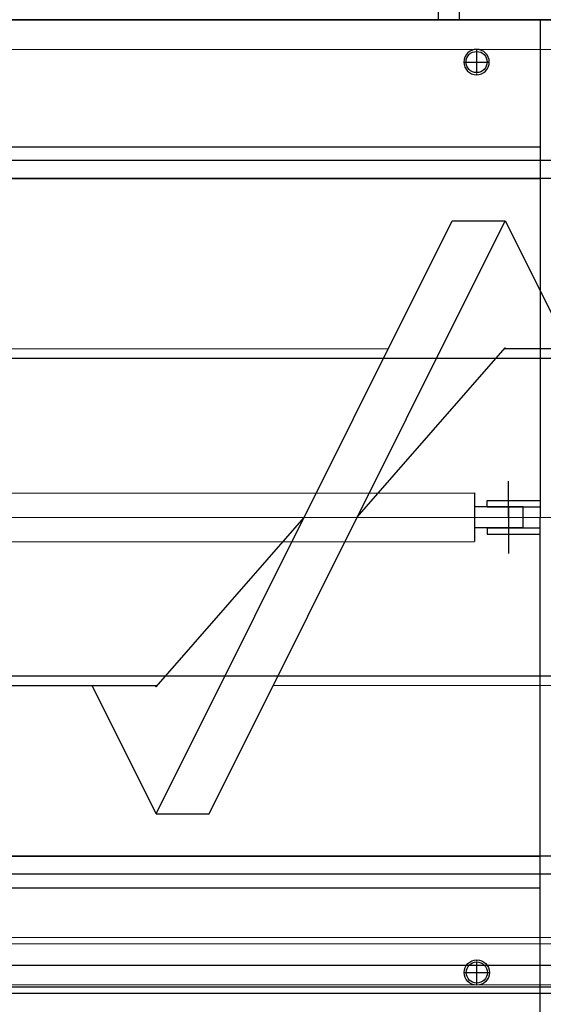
# Model space of a CAD drawing. Header units: metres. Extents: x -270273 to 328371, y -146885 to 591473.
# Tile 100 of 256: x -20768 to -20520, y 8990 to 9455. Entities that reach past the tile are written whole.
import ezdxf

# ---------------------------------------------------------------- set-up
doc = ezdxf.new("R2010")
doc.units = ezdxf.units.M
doc.linetypes.add('CENTER', pattern=[2, 1.25, -0.25, 0.25, -0.25])
doc.layers.get('0').update_dxf_attribs({"color": 151})
for name, color, linetype in [('A_centerlijn_0.25mm', 1, 'CENTER'), ('B-XX-GR-KRUIDEN-G', 98, 'Continuous'), ('B-XX-VH-KANTVERHARDING-G', 253, 'Continuous'), ('Iv-Revisions', 253, 'Continuous')]:
    doc.layers.add(name, color=color, linetype=linetype)

# ---------------------------------------------------------------- blocks, each defined once
blk = doc.blocks.new('Ø12 BA')
blk.add_circle((0, 0), 6)
at = {"layer": 'A_centerlijn_0.25mm'}
for p, q in [((0, -6), (0, 6)), ((-6, 0), (6, 0))]:
    blk.add_line(p, q, dxfattribs=at)
blk = doc.blocks.new('220236-200 ZCS BA')
for p, q in [((-3699.02, 1916.23, 0), (-3699.02, 2831.23, 0)), ((-3689.02, 1916.23, 0), (-3689.02, 2831.23, 0)), ((-3606.02, 1916.23), (-5076.02, 1916.23)), ((-5031.02, 1916.23), (-3651.02, 1916.23)), ((-3651.02, 1916.23), (-3651.02, 1681.23)), ((-3651.02, 1916.23), (-3606.02, 1916.23)), ((-2694.02, 1902.08, 0), (-4694.02, 1902.08, 0)), ((-3681.02, 1901.23), (-3681.02, 1891.23)), ((-3686.02, 1896.23), (-3676.02, 1896.23)), ((-5031.02, 1856.23), (-3651.02, 1856.23)), ((-711.02, 1849.73), (-5131.02, 1849.73)), ((-3606.02, 1841.23), (-5076.02, 1841.23)), ((-4431.02, 1841.23), (-3651.02, 1841.23)), ((-3832.55, 1541.23), (-3692.55, 1821.23)), ((-3807.55, 1541.23), (-3667.55, 1821.23)), ((-3692.55, 1821.23), (-3667.55, 1821.23)), ((-3667.55, 1821.23), (-3637.55, 1761.23)), ((-3722.8, 1760.73), (-3947.99, 1760.73)), ((-3737.55, 1681.23), (-3667.55, 1761.23)), ((-3442.8, 1760.73), (-3667.99, 1760.73)), ((-3667.55, 1761.23), (-3667.11, 1760.73)), ((-816.29, 1756.23), (-5061.92, 1756.23)), ((-3666.02, 1681.23), (-3666.02, 1698.33)), ((-4385.02, 1692.73), (-3682.02, 1692.73)), ((-3682.02, 1692.73), (-3682.02, 1669.73)), ((-3676.02, 1689.23), (-3651.02, 1689.23)), ((-3676.02, 1686.23), (-3676.02, 1689.23)), ((-3659.02, 1686.23), (-3682.02, 1686.23)), ((-3676.02, 1686.23), (-3651.02, 1686.23)), ((-3666.02, 1686.23), (-3666.02, 1676.23)), ((-3659.02, 1676.23), (-3659.02, 1686.23)), ((-5066.02, 1681.23), (-593.02, 1681.23)), ((-5056.92, 1681.23), (-806.29, 1681.23)), ((-5001.02, 1681.23), (-3659.02, 1681.23)), ((-3832.55, 1601.23), (-3762.55, 1681.23)), ((-3666.02, 1681.23), (-3666.02, 1664.12)), ((-3651.02, 1446.23), (-3651.02, 1681.23)), ((-3659.02, 1676.23), (-3682.02, 1676.23)), ((-3676.02, 1676.23), (-3676.02, 1673.23)), ((-3676.02, 1676.23), (-3651.02, 1676.23)), ((-4385.02, 1669.73), (-3682.02, 1669.73)), ((-3676.02, 1673.23), (-3651.02, 1673.23)), ((-816.29, 1606.23), (-5061.92, 1606.23)), ((-3832.11, 1601.73), (-4057.3, 1601.73)), ((-3862.8, 1601.73), (-3862.55, 1601.23)), ((-3862.55, 1601.23), (-3832.55, 1541.23)), ((-3832.99, 1601.73), (-3832.55, 1601.23)), ((-3552.11, 1601.73), (-3777.3, 1601.73)), ((-3832.55, 1541.23), (-3807.55, 1541.23)), ((-3606.02, 1521.23), (-5076.02, 1521.23)), ((-4431.02, 1521.23), (-3651.02, 1521.23)), ((-711.02, 1512.73), (-5131.02, 1512.73)), ((-5031.02, 1506.23), (-3651.02, 1506.23)), ((-2691.02, 1482.73), (-4231.02, 1482.73)), ((-2691.02, 1479.73), (-4231.02, 1479.73)), ((-2691.02, 1469.53), (-4231.02, 1469.53)), ((-3681.02, 1461.23), (-3681.02, 1471.23)), ((-3686.02, 1466.23), (-3676.02, 1466.23)), ((-2694.02, 1460.37, 0), (-4694.02, 1460.37, 0)), ((-2691.02, 1459.33), (-4231.02, 1459.33)), ((-2691.02, 1456.33), (-4231.02, 1456.33))]:
    blk.add_line(p, q)
for centre in [(-3681.02, 1896.23), (-3681.02, 1466.23)]:
    blk.add_circle(centre, 5)
at = {"extrusion": (0, 0, -1), "zscale": -1, "rotation": 180}
blk.add_blockref('Ø12 BA', (3681.02, 1896.23), dxfattribs=at)
blk.add_blockref('Ø12 BA', (-3681.02, 1466.23))

msp = doc.modelspace()

# ---------------------------------------------------------------- hatches: boundary and pattern name
at = {"layer": 'B-XX-GR-KRUIDEN-G'}
h = msp.add_hatch(dxfattribs=at)
h.set_pattern_fill('SWAMP', color=256, scale=200, angle=-97.457492, style=0)
h.set_pattern_definition([(0.0124, (-169787, -20064), (2539.05, 4399.95), [635, -4445]), (90.0124, (-169469.6, -20063.8), (-2540.95, 4398.85), [317.5, -8481.32]), (90.0124, (-169390.2, -20063.7), (-2540.95, 4398.85), [254, -8544.82]), (90.0124, (-169549, -20063.8), (-2540.95, 4398.85), [254, -8544.82]), (60.0124, (-169311, -20063.7), (-2540.94, 4398.855), [203.2, -4876.8]), (120.0124, (-169628.3, -20064), (-5079.99, -1.09), [203.2, -4876.8])])
edge = h.paths.add_edge_path()
edge.add_line((36170.9472, 25155.5698), (38807.233, 18258.8926))
edge.add_line((38807.233, 18258.8926), (38810.3624, 3780.8225))
edge.add_line((38810.3624, 3780.8225), (36139.8786, 3788.9985))
edge.add_line((36139.8786, 3788.9985), (36139.3863, 6066.7589))
edge.add_arc((26136.1817, 6260.7563), 10005.0855, -1.1110278, 90.28114678)
edge.add_line((26087.0876, 16265.7214), (-20270.5154, 16315.9269))
edge.add_arc((-20265.5372, 20912.5736), 4596.6494, -137.9370367, -90.0620515, ccw=False)
edge.add_arc((-19672.5507, 21447.6821), 5395.3822, 181.6170689, 222.0629633, ccw=False)
edge.add_line((-25065.7842, 21295.4275), (-24911.4892, 59256.4976))
edge.add_line((-24911.4892, 59256.4976), (-40389.596, 59238.29))
edge.add_line((-40389.596, 59238.29), (-40389.5679, 59108.2956))
edge.add_line((-40389.5679, 59108.2956), (-53833.1309, 59217.9284))
edge.add_line((-53833.1309, 59217.9284), (-53832.4793, 56202.9452))
edge.add_arc((-53104.9668, 35015.0124), 21200.4192, 91.96654498, 195.54166744)
edge.add_line((-73530.2108, 29334.5913), (-85297.5491, 29359.6605))
edge.add_arc((-105694.9499, 35027.191), 21170.1409, -15.52824644, -5.12163447)
edge.add_line((-84609.3324, 33137.3243), (-84426.1974, 33181.7473))
edge.add_line((-84426.1974, 33181.7473), (-84404.1656, 36660.553))
edge.add_line((-84404.1656, 36660.553), (-84592.4424, 36718.0603))
edge.add_arc((-105694.9499, 35027.191), 21170.1409, 4.58112078, 40.16416305)
edge.add_line((-89516.7368, 48681.5049), (-88685.4405, 49629.8222))
edge.add_line((-88685.4405, 49629.8222), (-91129.8677, 52030.1329))
edge.add_line((-91129.8677, 52030.1329), (-91980.7846, 51154.6997))
edge.add_arc((-105694.9499, 35027.191), 21170.1409, 49.62353804, 84.87836553)
edge.add_line((-103805.0832, 56112.8086), (-103849.5062, 56295.9436))
edge.add_line((-103849.5062, 56295.9436), (-107328.3119, 56317.9754))
edge.add_line((-107328.3119, 56317.9754), (-107385.8192, 56129.6986))
edge.add_arc((-105694.9499, 35027.191), 21170.1409, 94.58112078, 174.69316232)
edge.add_line((-126774.3486, 36985.205), (-126963.3386, 36930.087))
edge.add_line((-126963.3386, 36930.087), (-126970.8713, 35740.6849))
edge.add_line((-126970.8713, 35740.6849), (-131112.6749, 35739.7897))
edge.add_arc((-151816.1218, 40044.3672), 21146.2078, -11.74536935, -5.34483933)
edge.add_line((-130761.8556, 38074.6021), (-130187.6684, 38211.1817))
edge.add_line((-130187.6684, 38211.1817), (-130188.4691, 41915.9259))
edge.add_line((-130188.4691, 41915.9259), (-130763.9199, 42036.074))
edge.add_arc((-151816.1218, 40044.3672), 21146.2078, 5.40455287, 40.29433512)
edge.add_line((-135687.2267, 53719.9237), (-133699.597, 55737.1494))
edge.add_line((-133699.597, 55737.1494), (-136154.7736, 58237.6582))
edge.add_line((-136154.7736, 58237.6582), (-138168.0435, 56196.5206))
edge.add_arc((-151816.1218, 40044.3672), 21146.2078, 49.80320678, 84.65516068)
edge.add_line((-149846.3567, 61098.6335), (-149982.9363, 61672.8207))
edge.add_line((-149982.9363, 61672.8207), (-153687.6805, 61672.0199))
edge.add_line((-153687.6805, 61672.0199), (-153807.8287, 61096.5692))
edge.add_arc((-151816.1218, 40044.3672), 21146.2078, 95.40455287, 174.61534846)
edge.add_line((-172869.0143, 42028.7616), (-173444.5807, 41908.3806))
edge.add_line((-173444.5807, 41908.3806), (-173443.9373, 38203.6693))
edge.add_line((-173443.9373, 38203.6693), (-172869.7027, 38067.2891))
edge.add_arc((-151816.1218, 40044.3672), 21146.2078, 185.36474065, 210.81018619)
edge.add_line((-169977.941, 29213.3734), (-173156.5236, 26938.5709))
edge.add_line((-173156.5236, 26938.5709), (-173318.7736, 27158.867))
edge.add_line((-173318.7736, 27158.867), (-183515.6316, 27203.9778))
edge.add_line((-183515.6316, 27203.9778), (-178966.2174, 61586.057))
edge.add_line((-178966.2174, 61586.057), (-138029.0908, 62293.7894))
edge.add_line((-138029.0908, 62293.7894), (-125211.8682, 62315.4174))
edge.add_line((-125211.8682, 62315.4174), (-121440.4628, 62134.3933))
edge.add_line((-121440.4628, 62134.3933), (-88409.978, 62583.5296))
edge.add_line((-88409.978, 62583.5296), (-55380.4993, 63106.6553))
edge.add_line((-55380.4993, 63106.6553), (-30572.423, 61968.1704))
edge.add_line((-30572.423, 61968.1704), (7219.6754, 59357.025))
edge.add_line((7219.6754, 59357.025), (36199.6742, 57355.6308))
edge.add_line((36199.6742, 57355.6308), (36170.9472, 25155.5698))
h.paths.add_polyline_path([(-84127.6167, 58622.8341), (-82224.8295, 60436.2087), (-80386.3966, 58628.3095), (-80382.3411, 56824.5214), (-82305.7412, 56831.2172)], flags=16)

# ---------------------------------------------------------------- linework, layer by layer
at = {"layer": 'B-XX-VH-KANTVERHARDING-G'}
msp.add_lwpolyline([(21437.0163, 11820.0348), (-20311.0375, 11811.0112, 0.41421356), (-25729.8659, 6389.8398), (-25726.7967, -7810.1599, 0.41421356), (-20305.6252, -13228.9882), (21022.4286, -13220.0551, 0.41421356), (31440.1761, -2797.8031), (31439.1775, 1822.1965)], format="xyb", dxfattribs=at)

# ---------------------------------------------------------------- block references
at = {"layer": 'Iv-Revisions', "rotation": 0.0123842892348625}
msp.add_blockref('220236-200 ZCS BA', (-16870.1713, 7539.7777), dxfattribs=at)

doc.saveas('drawing.dxf')
